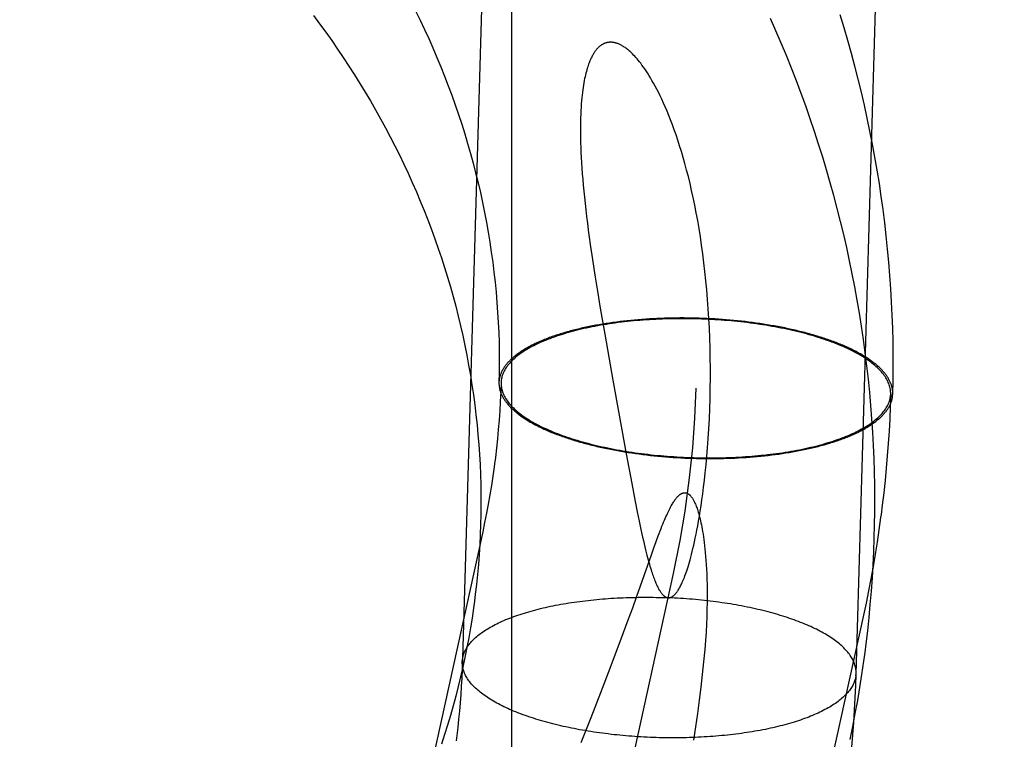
# Model space of a CAD drawing. Header units: inches. Extents: x 0 to 224, y 0 to 145.
# Tile 19 of 91: x 73.5327 to 73.6302, y 52.5133 to 52.5846. Entities that reach past the tile are written whole.
import ezdxf

# ---------------------------------------------------------------- set-up
doc = ezdxf.new("R2010")
doc.units = ezdxf.units.IN
doc.header["$LTSCALE"] = 12.302632
doc.header["$MEASUREMENT"] = 0
doc.linetypes.add('HIDDEN', pattern=[0.2, 0.1, -0.1])
doc.layers.add('DEFAULT_2', color=8, linetype='HIDDEN')

msp = doc.modelspace()

# ---------------------------------------------------------------- linework, layer by layer
at = {"layer": 'DEFAULT_2', "color": 8, "linetype": 'HIDDEN'}
for p, q in [((73.581378, 53.288992), (73.581378, 52.3493)), ((73.589396, 52.560835), (73.589633, 52.559289)), ((73.589633, 52.559289), (73.58989, 52.557683)), ((73.58989, 52.557683), (73.590165, 52.556023)), ((73.590165, 52.556023), (73.590608, 52.553432)), ((73.592131, 52.554683), (73.59178, 52.554638)), ((73.592486, 52.554725), (73.592131, 52.554683)), ((73.592843, 52.554764), (73.592486, 52.554725)), ((73.593203, 52.554802), (73.592843, 52.554764)), ((73.593566, 52.554836), (73.593203, 52.554802)), ((73.593931, 52.554868), (73.593566, 52.554836)), ((73.594298, 52.554897), (73.593931, 52.554868)), ((73.594667, 52.554924), (73.594298, 52.554897)), ((73.595038, 52.554948), (73.594667, 52.554924)), ((73.595411, 52.554969), (73.595038, 52.554948)), ((73.595785, 52.554988), (73.595411, 52.554969)), ((73.596161, 52.555004), (73.595785, 52.554988)), ((73.596538, 52.555017), (73.596161, 52.555004)), ((73.596917, 52.555028), (73.596538, 52.555017)), ((73.597296, 52.555036), (73.596917, 52.555028)), ((73.597677, 52.555041), (73.597296, 52.555036)), ((73.598058, 52.555044), (73.597677, 52.555041)), ((73.59844, 52.555044), (73.598058, 52.555044)), ((73.598822, 52.555041), (73.59844, 52.555044)), ((73.599204, 52.555036), (73.598822, 52.555041)), ((73.599587, 52.555028), (73.599204, 52.555036)), ((73.59997, 52.555017), (73.599587, 52.555028)), ((73.600352, 52.555003), (73.59997, 52.555017)), ((73.600735, 52.554987), (73.600352, 52.555003)), ((73.601117, 52.554969), (73.600735, 52.554987)), ((73.601498, 52.554947), (73.601117, 52.554969)), ((73.601879, 52.554923), (73.601498, 52.554947)), ((73.602258, 52.554896), (73.601879, 52.554923)), ((73.602637, 52.554867), (73.602258, 52.554896)), ((73.603015, 52.554835), (73.602637, 52.554867)), ((73.603391, 52.5548), (73.603015, 52.554835)), ((73.603766, 52.554763), (73.603391, 52.5548)), ((73.604139, 52.554724), (73.603766, 52.554763)), ((73.60451, 52.554681), (73.604139, 52.554724)), ((73.60488, 52.554636), (73.60451, 52.554681)), ((73.590743, 52.554489), (73.590404, 52.554434)), ((73.591085, 52.554541), (73.590743, 52.554489)), ((73.591431, 52.554591), (73.591085, 52.554541)), ((73.59178, 52.554638), (73.591431, 52.554591)), ((73.605248, 52.554589), (73.60488, 52.554636)), ((73.605613, 52.554539), (73.605248, 52.554589)), ((73.605976, 52.554487), (73.605613, 52.554539)), ((73.606337, 52.554432), (73.605976, 52.554487)), ((73.606695, 52.554375), (73.606337, 52.554432)), ((73.60705, 52.554315), (73.606695, 52.554375)), ((73.607403, 52.554253), (73.60705, 52.554315)), ((73.607752, 52.554188), (73.607403, 52.554253)), ((73.608099, 52.554122), (73.607752, 52.554188)), ((73.608442, 52.554052), (73.608099, 52.554122)), ((73.608782, 52.553981), (73.608442, 52.554052)), ((73.590608, 52.553432), (73.591413, 52.548875)), ((73.580164, 52.548902), (73.580144, 52.548645)), ((73.580369, 52.548893), (73.580349, 52.548645)), ((73.591413, 52.548875), (73.592733, 52.541598)), ((73.618903, 52.547269), (73.618923, 52.547517)), ((73.619108, 52.547261), (73.619128, 52.547516)), ((73.59049, 52.542182), (73.59083, 52.54211)), ((73.59083, 52.54211), (73.591173, 52.542041)), ((73.591173, 52.542041), (73.59152, 52.541974)), ((73.59152, 52.541974), (73.591869, 52.54191)), ((73.591869, 52.54191), (73.592222, 52.541848)), ((73.592222, 52.541848), (73.592577, 52.541788)), ((73.592577, 52.541788), (73.592935, 52.541731)), ((73.592733, 52.541598), (73.593283, 52.538653)), ((73.592935, 52.541731), (73.593296, 52.541676)), ((73.593296, 52.541676), (73.593659, 52.541623)), ((73.593659, 52.541623), (73.594025, 52.541574)), ((73.594025, 52.541574), (73.594392, 52.541526)), ((73.594392, 52.541526), (73.594762, 52.541481)), ((73.594762, 52.541481), (73.595133, 52.541439)), ((73.595133, 52.541439), (73.595506, 52.541399)), ((73.595506, 52.541399), (73.595881, 52.541362)), ((73.595881, 52.541362), (73.596258, 52.541328)), ((73.596258, 52.541328), (73.596635, 52.541296)), ((73.596635, 52.541296), (73.597014, 52.541266)), ((73.597014, 52.541266), (73.597394, 52.54124)), ((73.597394, 52.54124), (73.597774, 52.541216)), ((73.597774, 52.541216), (73.598156, 52.541194)), ((73.598156, 52.541194), (73.598537, 52.541175)), ((73.598537, 52.541175), (73.59892, 52.541159)), ((73.59892, 52.541159), (73.599302, 52.541146)), ((73.599302, 52.541146), (73.599685, 52.541135)), ((73.599685, 52.541135), (73.600068, 52.541127)), ((73.600068, 52.541127), (73.60045, 52.541122)), ((73.60045, 52.541122), (73.600832, 52.541119)), ((73.600832, 52.541119), (73.601214, 52.541119)), ((73.601214, 52.541119), (73.601595, 52.541121)), ((73.601595, 52.541121), (73.601976, 52.541127)), ((73.601976, 52.541127), (73.602355, 52.541135)), ((73.602355, 52.541135), (73.602734, 52.541145)), ((73.602734, 52.541145), (73.603111, 52.541159)), ((73.603111, 52.541159), (73.603487, 52.541175)), ((73.603487, 52.541175), (73.603861, 52.541193)), ((73.603861, 52.541193), (73.604234, 52.541215)), ((73.604234, 52.541215), (73.604605, 52.541239)), ((73.604605, 52.541239), (73.604974, 52.541265)), ((73.604974, 52.541265), (73.605341, 52.541295)), ((73.605341, 52.541295), (73.605706, 52.541327)), ((73.605706, 52.541327), (73.606069, 52.541361)), ((73.606069, 52.541361), (73.606429, 52.541398)), ((73.606429, 52.541398), (73.606786, 52.541438)), ((73.606786, 52.541438), (73.607141, 52.54148)), ((73.607141, 52.54148), (73.607493, 52.541525)), ((73.607493, 52.541525), (73.607841, 52.541572)), ((73.607841, 52.541572), (73.608187, 52.541622)), ((73.608187, 52.541622), (73.608529, 52.541674)), ((73.608529, 52.541674), (73.608868, 52.541729)), ((73.593283, 52.538653), (73.593627, 52.536864)), ((73.593627, 52.536864), (73.593831, 52.53584)), ((73.593831, 52.53584), (73.594019, 52.534921)), ((73.594019, 52.534921), (73.594196, 52.53409)), ((73.57853, 52.533881), (73.471184, 52.044799)), ((73.594196, 52.53409), (73.594361, 52.53334)), ((73.59523, 52.531599), (73.595474, 52.532282)), ((73.595474, 52.532282), (73.595698, 52.532896)), ((73.593785, 52.527486), (73.59523, 52.531599)), ((73.597376, 52.529744), (73.490031, 52.040662)), ((73.593381, 52.526352), (73.593785, 52.527486)), ((73.616222, 52.525608), (73.508877, 52.036526)), ((73.592946, 52.525152), (73.593381, 52.526352)), ((73.592482, 52.523895), (73.592946, 52.525152)), ((73.591156, 52.52037), (73.592482, 52.523895)), ((73.576514, 52.520994), (73.576534, 52.521244)), ((73.590227, 52.517941), (73.591156, 52.52037)), ((73.615477, 52.519603), (73.615497, 52.519854)), ((73.589267, 52.515475), (73.590227, 52.517941)), ((73.588281, 52.512991), (73.589267, 52.515475))]:
    msp.add_line(p, q, dxfattribs=at)
for points in [[(73.591154, 53.021597), (73.576489, 52.52019), (73.576454, 52.519374), (73.57641, 52.518559), (73.576358, 52.517745), (73.576297, 52.516931), (73.576227, 52.516117), (73.576148, 52.515305), (73.57606, 52.514493), (73.575964, 52.513683), (73.575899, 52.513175)], [(73.614567, 52.508099), (73.614665, 52.50886), (73.61481, 52.510081), (73.614942, 52.511302), (73.615061, 52.512525), (73.615167, 52.51375), (73.615259, 52.514975), (73.615339, 52.516202), (73.615405, 52.51743), (73.615458, 52.518658), (73.630172, 53.021593)], [(73.561776, 52.584988), (73.562388, 52.584171), (73.562989, 52.583347), (73.563581, 52.582516), (73.564162, 52.58168), (73.564732, 52.580837), (73.565291, 52.579988), (73.56584, 52.579134), (73.566378, 52.578274), (73.566905, 52.577408), (73.567421, 52.576536), (73.567926, 52.57566), (73.56842, 52.574777), (73.568903, 52.57389), (73.569375, 52.572998), (73.569835, 52.5721), (73.570284, 52.571198), (73.570721, 52.570291), (73.571147, 52.569379), (73.571561, 52.568463), (73.571963, 52.567542), (73.572354, 52.566617), (73.572733, 52.565688), (73.5731, 52.564755), (73.573455, 52.563818), (73.573798, 52.562878), (73.574129, 52.561934), (73.574448, 52.560986), (73.574755, 52.560035), (73.575049, 52.559081), (73.575331, 52.558124), (73.575601, 52.557163), (73.575859, 52.5562), (73.576104, 52.555235), (73.576337, 52.554266), (73.576557, 52.553295), (73.576765, 52.552322), (73.57696, 52.551347), (73.577142, 52.55037), (73.577312, 52.549391), (73.577469, 52.54841), (73.577614, 52.547428), (73.577745, 52.546445), (73.577864, 52.54546), (73.57797, 52.544474), (73.578063, 52.543487), (73.578144, 52.542499), (73.578211, 52.54151), (73.578266, 52.540521), (73.578308, 52.539532), (73.578337, 52.538542), (73.578352, 52.537553), (73.578355, 52.536563), (73.578345, 52.535573), (73.578323, 52.534584), (73.578287, 52.533595), (73.578238, 52.532607), (73.578176, 52.53162), (73.578102, 52.530634), (73.578014, 52.529649), (73.577914, 52.528665), (73.5778, 52.527683), (73.577714, 52.527003)], [(73.571888, 52.585454), (73.572334, 52.584543), (73.572768, 52.583627), (73.57319, 52.582706), (73.573601, 52.581781), (73.573999, 52.580852), (73.574386, 52.579919), (73.57476, 52.578981), (73.575123, 52.578039), (73.575473, 52.577094), (73.575812, 52.576145), (73.576138, 52.575192), (73.576451, 52.574236), (73.576753, 52.573277), (73.577041, 52.572314), (73.577318, 52.571348), (73.577582, 52.57038), (73.577833, 52.569408), (73.578072, 52.568434), (73.578298, 52.567458), (73.578511, 52.566479), (73.578712, 52.565498), (73.5789, 52.564515), (73.579075, 52.563529), (73.579237, 52.562543), (73.579386, 52.561554), (73.579523, 52.560564), (73.579646, 52.559573), (73.579757, 52.558581), (73.579854, 52.557587), (73.579939, 52.556593), (73.58001, 52.555598), (73.580068, 52.554602), (73.580114, 52.553606), (73.580146, 52.55261), (73.580165, 52.551613), (73.580171, 52.550617), (73.580164, 52.54962), (73.580144, 52.548645)], [(73.619128, 52.547516), (73.619156, 52.548792), (73.61917, 52.550099), (73.619168, 52.551406), (73.619152, 52.552714), (73.619122, 52.554022), (73.619076, 52.555329), (73.619015, 52.556637), (73.618939, 52.557944), (73.618849, 52.559251), (73.618744, 52.560556), (73.618623, 52.561862), (73.618488, 52.563166), (73.618338, 52.564469), (73.618173, 52.565771), (73.617994, 52.567071), (73.617799, 52.56837), (73.61759, 52.569667), (73.617366, 52.570963), (73.617127, 52.572256), (73.616873, 52.573548), (73.616605, 52.574837), (73.616322, 52.576124), (73.616025, 52.577408), (73.615712, 52.578689), (73.615385, 52.579968), (73.615044, 52.581244), (73.614688, 52.582516), (73.614317, 52.583785), (73.613932, 52.585051)], [(73.616383, 52.521928), (73.61649, 52.522772), (73.616644, 52.524074), (73.616782, 52.525379), (73.616906, 52.526685), (73.617015, 52.527993), (73.617108, 52.529301), (73.617187, 52.530611), (73.617251, 52.531922), (73.617299, 52.533234), (73.617333, 52.534547), (73.617352, 52.53586), (73.617355, 52.537173), (73.617344, 52.538487), (73.617317, 52.539801), (73.617276, 52.541115), (73.617219, 52.542428), (73.617147, 52.543741), (73.617061, 52.545054), (73.616959, 52.546366), (73.616842, 52.547678), (73.616711, 52.548988), (73.616564, 52.550298), (73.616402, 52.551606), (73.616225, 52.552913), (73.616034, 52.554218), (73.615827, 52.555522), (73.615606, 52.556824), (73.615369, 52.558124), (73.615118, 52.559422), (73.614852, 52.560718), (73.614571, 52.562011), (73.614275, 52.563301), (73.613964, 52.564589), (73.613639, 52.565875), (73.613299, 52.567157), (73.612944, 52.568436), (73.612575, 52.569712), (73.612191, 52.570984), (73.611792, 52.572253), (73.611379, 52.573518), (73.610951, 52.574779), (73.610509, 52.576037), (73.610053, 52.57729), (73.609582, 52.578539), (73.609097, 52.579783), (73.608597, 52.581023), (73.608083, 52.582258), (73.607556, 52.583488), (73.607014, 52.584713)], [(73.598206, 52.571529), (73.598029, 52.572101), (73.597852, 52.572652), (73.597673, 52.573182), (73.597494, 52.573692), (73.597316, 52.574181), (73.597137, 52.574651), (73.59696, 52.5751), (73.596783, 52.57553), (73.596608, 52.57594), (73.596435, 52.576331), (73.596265, 52.576703), (73.596096, 52.577057), (73.59593, 52.577394), (73.595767, 52.577713), (73.595606, 52.578017), (73.595447, 52.578305), (73.595292, 52.578578), (73.59514, 52.578836), (73.594991, 52.579079), (73.594846, 52.579309), (73.594705, 52.579524), (73.594567, 52.579727), (73.594433, 52.579918), (73.594302, 52.580097), (73.594174, 52.580266), (73.59405, 52.580425), (73.593928, 52.580575), (73.593809, 52.580715), (73.593694, 52.580847), (73.593581, 52.580971), (73.593472, 52.581086), (73.593366, 52.581193), (73.593263, 52.581293), (73.593164, 52.581386), (73.593067, 52.581473), (73.592974, 52.581553), (73.592883, 52.581628), (73.592794, 52.581697), (73.592709, 52.581762), (73.592625, 52.581822), (73.592544, 52.581877), (73.592465, 52.581928), (73.592388, 52.581975), (73.592313, 52.582019), (73.592241, 52.582059), (73.59217, 52.582095), (73.592101, 52.582129), (73.592034, 52.582159), (73.591968, 52.582187), (73.591905, 52.582212), (73.591843, 52.582235), (73.591782, 52.582255), (73.591723, 52.582273), (73.591665, 52.582288), (73.591609, 52.582302), (73.591553, 52.582314), (73.591499, 52.582324), (73.591446, 52.582333), (73.591394, 52.582339), (73.591343, 52.582345), (73.591293, 52.582348), (73.591244, 52.58235), (73.591196, 52.582351), (73.591148, 52.58235), (73.591101, 52.582348), (73.591055, 52.582345), (73.591009, 52.582341), (73.590965, 52.582335), (73.59092, 52.582328), (73.590876, 52.58232), (73.590833, 52.58231), (73.59079, 52.5823), (73.590747, 52.582288), (73.590705, 52.582275), (73.590663, 52.582261), (73.590621, 52.582246), (73.59058, 52.582229), (73.590539, 52.582211), (73.590498, 52.582192), (73.590457, 52.582172), (73.590416, 52.582151), (73.590376, 52.582128), (73.590335, 52.582104), (73.590295, 52.582078), (73.590255, 52.582051), (73.590214, 52.582022), (73.590174, 52.581992), (73.590133, 52.58196), (73.590093, 52.581927), (73.590052, 52.581891), (73.590012, 52.581854), (73.589971, 52.581815), (73.58993, 52.581774), (73.589889, 52.58173), (73.589847, 52.581685), (73.589806, 52.581637), (73.589764, 52.581587), (73.589722, 52.581534), (73.58968, 52.581478), (73.589637, 52.581419), (73.589594, 52.581357), (73.589551, 52.581292), (73.589508, 52.581223), (73.589464, 52.581151), (73.58942, 52.581075), (73.589376, 52.580994), (73.589332, 52.58091), (73.589287, 52.580821), (73.589242, 52.580727), (73.589198, 52.580628), (73.589153, 52.580524), (73.589107, 52.580414), (73.589062, 52.580298), (73.589017, 52.580177), (73.588972, 52.580048), (73.588927, 52.579912), (73.588882, 52.579769), (73.588838, 52.579619), (73.588794, 52.579461), (73.58875, 52.579294), (73.588707, 52.57912), (73.588666, 52.578938), (73.588625, 52.578747), (73.588585, 52.578547), (73.588546, 52.578337), (73.588509, 52.578116), (73.588472, 52.577885), (73.588437, 52.577641), (73.588404, 52.577386), (73.588373, 52.577118), (73.588344, 52.576838), (73.588317, 52.576544), (73.588292, 52.576237), (73.58827, 52.575917), (73.588251, 52.575583), (73.588235, 52.575234), (73.588222, 52.574871), (73.588212, 52.574492), (73.588207, 52.574097), (73.588205, 52.573688), (73.588207, 52.573265), (73.588213, 52.572828), (73.588224, 52.572377), (73.588239, 52.571911), (73.588259, 52.571429), (73.588283, 52.570931), (73.588313, 52.570414), (73.588348, 52.56988), (73.588388, 52.569331), (73.588433, 52.568767), (73.588483, 52.568191), (73.588539, 52.5676), (73.5886, 52.566995), (73.588666, 52.566375), (73.588738, 52.565739), (73.588815, 52.565088), (73.588898, 52.56442), (73.588987, 52.563735), (73.589081, 52.563035), (73.589181, 52.562317), (73.589396, 52.560835)], [(73.596913, 52.527338), (73.596933, 52.527338), (73.596953, 52.527338), (73.596973, 52.527339), (73.596993, 52.52734), (73.597013, 52.527343), (73.597033, 52.527346), (73.597054, 52.527349), (73.597075, 52.527354), (73.597096, 52.527359), (73.597117, 52.527366), (73.597139, 52.527373), (73.597162, 52.527381), (73.597184, 52.52739), (73.597208, 52.5274), (73.597232, 52.527412), (73.597256, 52.527425), (73.597281, 52.527439), (73.597307, 52.527455), (73.597334, 52.527472), (73.597361, 52.527491), (73.597389, 52.527512), (73.597419, 52.527535), (73.597449, 52.527561), (73.597481, 52.527588), (73.597513, 52.527619), (73.597547, 52.527652), (73.597581, 52.527689), (73.597617, 52.527728), (73.597653, 52.527771), (73.597691, 52.527817), (73.597729, 52.527866), (73.597768, 52.527919), (73.597809, 52.527976), (73.59785, 52.528037), (73.597892, 52.528103), (73.597936, 52.528173), (73.59798, 52.528249), (73.598026, 52.528329), (73.598073, 52.528416), (73.598121, 52.528508), (73.598171, 52.528607), (73.598222, 52.528712), (73.598274, 52.528825), (73.598328, 52.528946), (73.598383, 52.529075), (73.598439, 52.529211), (73.598496, 52.529355), (73.598555, 52.529508), (73.598614, 52.529668), (73.598674, 52.529838), (73.598735, 52.530018), (73.598798, 52.530208), (73.598862, 52.53041), (73.598928, 52.530624), (73.598995, 52.530851), (73.599063, 52.531091), (73.599133, 52.531346), (73.599204, 52.531617), (73.599277, 52.531903), (73.599351, 52.532207), (73.599426, 52.532529), (73.599503, 52.53287), (73.599581, 52.533234), (73.599661, 52.53362), (73.599743, 52.534032), (73.599825, 52.534468), (73.599908, 52.534926), (73.59999, 52.535408), (73.600073, 52.535914), (73.600155, 52.53645), (73.600238, 52.537019), (73.600321, 52.537626), (73.600404, 52.538274), (73.600487, 52.538966), (73.600569, 52.539705), (73.600648, 52.54049), (73.600724, 52.541322), (73.600796, 52.542197), (73.600862, 52.543116), (73.600921, 52.54407), (73.600971, 52.545053), (73.601012, 52.546054), (73.601043, 52.547062), (73.601064, 52.548073), (73.601074, 52.549079), (73.601074, 52.550082), (73.601064, 52.551079), (73.601044, 52.55207), (73.601014, 52.553053), (73.600974, 52.554027), (73.600924, 52.554992), (73.600865, 52.555945), (73.600796, 52.556887), (73.600719, 52.557817), (73.600633, 52.558733), (73.600539, 52.559634), (73.600436, 52.56052), (73.600326, 52.561391), (73.600208, 52.562244), (73.600084, 52.563079), (73.599953, 52.563895), (73.599816, 52.564692), (73.599673, 52.565468), (73.599525, 52.566225), (73.599373, 52.56696), (73.599216, 52.567676), (73.599055, 52.568371), (73.59889, 52.569044), (73.598723, 52.569697), (73.598552, 52.570329), (73.59838, 52.57094), (73.598206, 52.571529)], [(73.618923, 52.547517), (73.618924, 52.547617), (73.61892, 52.547733), (73.61891, 52.547849), (73.618895, 52.547966), (73.618874, 52.548082), (73.618848, 52.548198), (73.618817, 52.548315), (73.61878, 52.548431), (73.618737, 52.548547), (73.618689, 52.548663), (73.618636, 52.548779), (73.618577, 52.548895), (73.618513, 52.54901), (73.618444, 52.549125), (73.618369, 52.54924), (73.618288, 52.549355), (73.618203, 52.549469), (73.618112, 52.549583), (73.618016, 52.549696), (73.617914, 52.549809), (73.617808, 52.549921), (73.617696, 52.550033), (73.617579, 52.550144), (73.617457, 52.550255), (73.61733, 52.550365), (73.617197, 52.550475), (73.61706, 52.550584), (73.616918, 52.550692), (73.616771, 52.550799), (73.616619, 52.550906), (73.616462, 52.551011), (73.6163, 52.551116), (73.616134, 52.55122), (73.615963, 52.551323), (73.615787, 52.551426), (73.615607, 52.551527), (73.615422, 52.551627), (73.615232, 52.551726), (73.615038, 52.551824), (73.61484, 52.551922), (73.614638, 52.552018), (73.614431, 52.552113), (73.61422, 52.552206), (73.614004, 52.552299), (73.613785, 52.55239), (73.613562, 52.552481), (73.613334, 52.552569), (73.613103, 52.552657), (73.612868, 52.552743), (73.612629, 52.552828), (73.612386, 52.552912), (73.61214, 52.552994), (73.61189, 52.553075), (73.611637, 52.553155), (73.61138, 52.553233), (73.61112, 52.553309), (73.610856, 52.553384), (73.61059, 52.553458), (73.61032, 52.55353), (73.610047, 52.5536), (73.609772, 52.553669), (73.609493, 52.553737), (73.609212, 52.553802), (73.608928, 52.553866), (73.608641, 52.553929), (73.608351, 52.553989), (73.60806, 52.554048), (73.607765, 52.554106), (73.607469, 52.554161), (73.60717, 52.554215), (73.606869, 52.554267), (73.606566, 52.554318), (73.606261, 52.554366), (73.605954, 52.554413), (73.605646, 52.554458), (73.605335, 52.554501), (73.605023, 52.554542), (73.60471, 52.554582), (73.604394, 52.554619), (73.604078, 52.554655), (73.60376, 52.554689), (73.603441, 52.554721), (73.603121, 52.554751), (73.6028, 52.554779), (73.602478, 52.554806), (73.602156, 52.55483), (73.601833, 52.554853), (73.601509, 52.554873), (73.601184, 52.554892), (73.600859, 52.554908), (73.600534, 52.554923), (73.600209, 52.554936), (73.599883, 52.554946), (73.599557, 52.554955), (73.599232, 52.554962), (73.598906, 52.554967), (73.598581, 52.55497), (73.598255, 52.554971), (73.597931, 52.55497), (73.597607, 52.554967), (73.597283, 52.554962), (73.59696, 52.554955), (73.596638, 52.554946), (73.596316, 52.554936), (73.595996, 52.554923), (73.595676, 52.554908), (73.595358, 52.554891), (73.595041, 52.554873), (73.594725, 52.554852), (73.594411, 52.55483), (73.594098, 52.554805), (73.593786, 52.554779), (73.593477, 52.554751), (73.593169, 52.554721), (73.592863, 52.554689), (73.592559, 52.554655), (73.592257, 52.554619), (73.591957, 52.554581), (73.59166, 52.554542), (73.591364, 52.554501), (73.591071, 52.554457), (73.59078, 52.554412), (73.590492, 52.554366), (73.590207, 52.554317), (73.589924, 52.554267), (73.589644, 52.554214), (73.589367, 52.554161), (73.589092, 52.554105), (73.588821, 52.554048), (73.588553, 52.553989), (73.588288, 52.553928), (73.588026, 52.553865), (73.587768, 52.553801), (73.587512, 52.553736), (73.587261, 52.553668), (73.587012, 52.553599), (73.586768, 52.553529), (73.586527, 52.553457), (73.58629, 52.553383), (73.586057, 52.553308), (73.585827, 52.553232), (73.585602, 52.553154), (73.585381, 52.553074), (73.585163, 52.552993), (73.58495, 52.552911), (73.584741, 52.552828), (73.584536, 52.552742), (73.584336, 52.552656), (73.584139, 52.552568), (73.583948, 52.55248), (73.58376, 52.552389), (73.583578, 52.552298), (73.5834, 52.552205), (73.583226, 52.552112), (73.583057, 52.552017), (73.582893, 52.55192), (73.582734, 52.551823), (73.582579, 52.551725), (73.582429, 52.551626), (73.582285, 52.551525), (73.582145, 52.551424), (73.58201, 52.551322), (73.58188, 52.551219), (73.581756, 52.551115), (73.581636, 52.55101), (73.581521, 52.550904), (73.581412, 52.550797), (73.581308, 52.55069), (73.581209, 52.550582), (73.581116, 52.550473), (73.581027, 52.550364), (73.580944, 52.550254), (73.580867, 52.550143), (73.580794, 52.550032), (73.580727, 52.54992), (73.580666, 52.549807), (73.58061, 52.549695), (73.580559, 52.549581), (73.580514, 52.549467), (73.580474, 52.549353), (73.580439, 52.549239), (73.580411, 52.549124), (73.580387, 52.549009), (73.580369, 52.548893)], [(73.590404, 52.554434), (73.590236, 52.554406), (73.590069, 52.554377), (73.589903, 52.554347), (73.589737, 52.554317), (73.589573, 52.554286), (73.589409, 52.554255), (73.589247, 52.554223), (73.589086, 52.554191), (73.588925, 52.554157), (73.588766, 52.554124), (73.588608, 52.55409), (73.58845, 52.554055), (73.588294, 52.554019), (73.588139, 52.553983), (73.587985, 52.553947), (73.587832, 52.55391), (73.58768, 52.553872), (73.58753, 52.553834), (73.58738, 52.553795), (73.587232, 52.553756), (73.587085, 52.553716), (73.586939, 52.553675), (73.586795, 52.553634), (73.586651, 52.553593), (73.586509, 52.553551), (73.586369, 52.553508), (73.586229, 52.553465), (73.586091, 52.553421), (73.585954, 52.553377), (73.585818, 52.553333), (73.585684, 52.553288), (73.585551, 52.553242), (73.585419, 52.553196), (73.585289, 52.553149), (73.58516, 52.553102), (73.585033, 52.553054), (73.584907, 52.553006), (73.584782, 52.552958), (73.584659, 52.552909), (73.584537, 52.552859), (73.584417, 52.552809), (73.584298, 52.552759), (73.584181, 52.552708), (73.584065, 52.552657), (73.58395, 52.552605), (73.583837, 52.552553), (73.583726, 52.5525), (73.583616, 52.552447), (73.583508, 52.552394), (73.583401, 52.55234), (73.583296, 52.552286), (73.583193, 52.552231), (73.583091, 52.552176), (73.58299, 52.55212), (73.582892, 52.552064), (73.582794, 52.552008), (73.582699, 52.551951), (73.582605, 52.551894), (73.582513, 52.551837), (73.582422, 52.551779), (73.582333, 52.551721), (73.582246, 52.551663), (73.58216, 52.551604), (73.582076, 52.551545), (73.581994, 52.551485), (73.581913, 52.551426), (73.581835, 52.551366), (73.581758, 52.551305), (73.581682, 52.551244), (73.581608, 52.551183), (73.581537, 52.551122), (73.581466, 52.55106), (73.581398, 52.550998), (73.581331, 52.550936), (73.581266, 52.550874), (73.581203, 52.550811), (73.581142, 52.550748), (73.581082, 52.550685), (73.581025, 52.550621), (73.580969, 52.550557), (73.580914, 52.550493), (73.580862, 52.550429), (73.580811, 52.550365), (73.580763, 52.5503), (73.580716, 52.550235), (73.580671, 52.55017), (73.580627, 52.550105), (73.580586, 52.550039), (73.580546, 52.549973), (73.580508, 52.549908), (73.580472, 52.549841), (73.580438, 52.549775), (73.580406, 52.549709), (73.580376, 52.549642), (73.580347, 52.549576), (73.580321, 52.549509), (73.580296, 52.549442), (73.580273, 52.549375), (73.580252, 52.549308), (73.580232, 52.54924), (73.580215, 52.549173), (73.5802, 52.549105), (73.580186, 52.549037), (73.580174, 52.54897), (73.580164, 52.548902)], [(73.619128, 52.547533), (73.619129, 52.547601), (73.619127, 52.547669), (73.619124, 52.547737), (73.619119, 52.547806), (73.619112, 52.547874), (73.619103, 52.547942), (73.619092, 52.548011), (73.619079, 52.548079), (73.619065, 52.548148), (73.619048, 52.548216), (73.61903, 52.548284), (73.61901, 52.548353), (73.618988, 52.548421), (73.618964, 52.548489), (73.618938, 52.548557), (73.618911, 52.548625), (73.618881, 52.548694), (73.61885, 52.548762), (73.618817, 52.54883), (73.618782, 52.548898), (73.618745, 52.548965), (73.618706, 52.549033), (73.618665, 52.549101), (73.618623, 52.549168), (73.618579, 52.549236), (73.618533, 52.549303), (73.618485, 52.54937), (73.618435, 52.549438), (73.618384, 52.549505), (73.61833, 52.549571), (73.618275, 52.549638), (73.618218, 52.549705), (73.61816, 52.549771), (73.618099, 52.549837), (73.618037, 52.549903), (73.617973, 52.549969), (73.617907, 52.550035), (73.617839, 52.5501), (73.61777, 52.550166), (73.617699, 52.550231), (73.617626, 52.550296), (73.617552, 52.550361), (73.617475, 52.550425), (73.617397, 52.550489), (73.617318, 52.550553), (73.617236, 52.550617), (73.617153, 52.550681), (73.617068, 52.550744), (73.616982, 52.550807), (73.616894, 52.55087), (73.616804, 52.550932), (73.616713, 52.550994), (73.616619, 52.551056), (73.616525, 52.551118), (73.616428, 52.551179), (73.61633, 52.55124), (73.616231, 52.551301), (73.61613, 52.551362), (73.616027, 52.551422), (73.615922, 52.551482), (73.615816, 52.551541), (73.615709, 52.5516), (73.6156, 52.551659), (73.615489, 52.551718), (73.615377, 52.551776), (73.615264, 52.551833), (73.615148, 52.551891), (73.615032, 52.551948), (73.614914, 52.552005), (73.614794, 52.552061), (73.614673, 52.552117), (73.614551, 52.552172), (73.614427, 52.552227), (73.614301, 52.552282), (73.614174, 52.552336), (73.614046, 52.55239), (73.613917, 52.552444), (73.613786, 52.552497), (73.613654, 52.552549), (73.61352, 52.552602), (73.613385, 52.552653), (73.613249, 52.552705), (73.613111, 52.552756), (73.612972, 52.552806), (73.612832, 52.552856), (73.61269, 52.552906), (73.612548, 52.552955), (73.612404, 52.553003), (73.612258, 52.553051), (73.612112, 52.553099), (73.611964, 52.553146), (73.611815, 52.553193), (73.611665, 52.553239), (73.611514, 52.553285), (73.611362, 52.55333), (73.611209, 52.553375), (73.611054, 52.553419), (73.610898, 52.553462), (73.610742, 52.553505), (73.610584, 52.553548), (73.610425, 52.55359), (73.610265, 52.553632), (73.610104, 52.553673), (73.609942, 52.553713), (73.609779, 52.553753), (73.609615, 52.553792), (73.60945, 52.553831), (73.609285, 52.55387), (73.609118, 52.553907), (73.608782, 52.553981)], [(73.580349, 52.548645), (73.580317, 52.547715), (73.580273, 52.546784), (73.580219, 52.545855), (73.580154, 52.544926), (73.580078, 52.543998), (73.579991, 52.543071), (73.579893, 52.542145), (73.579785, 52.54122), (73.579705, 52.540597)], [(73.580144, 52.54863), (73.580143, 52.548562), (73.580145, 52.548493), (73.580148, 52.548425), (73.580153, 52.548357), (73.58016, 52.548289), (73.580169, 52.54822), (73.58018, 52.548152), (73.580193, 52.548083), (73.580207, 52.548015), (73.580224, 52.547947), (73.580242, 52.547878), (73.580262, 52.54781), (73.580284, 52.547742), (73.580308, 52.547674), (73.580334, 52.547605), (73.580362, 52.547537), (73.580391, 52.547469), (73.580422, 52.547401), (73.580456, 52.547333), (73.580491, 52.547265), (73.580528, 52.547197), (73.580566, 52.547129), (73.580607, 52.547062), (73.580649, 52.546994), (73.580693, 52.546927), (73.580739, 52.546859), (73.580787, 52.546792), (73.580837, 52.546725), (73.580889, 52.546658), (73.580942, 52.546591), (73.580997, 52.546525), (73.581054, 52.546458), (73.581113, 52.546392), (73.581173, 52.546325), (73.581235, 52.546259), (73.581299, 52.546193), (73.581365, 52.546128), (73.581433, 52.546062), (73.581502, 52.545997), (73.581573, 52.545932), (73.581646, 52.545867), (73.58172, 52.545802), (73.581797, 52.545738), (73.581875, 52.545673), (73.581954, 52.545609), (73.582036, 52.545546), (73.582119, 52.545482), (73.582204, 52.545419), (73.58229, 52.545356), (73.582378, 52.545293), (73.582468, 52.54523), (73.58256, 52.545168), (73.582653, 52.545106), (73.582747, 52.545045), (73.582844, 52.544983), (73.582942, 52.544922), (73.583041, 52.544861), (73.583143, 52.544801), (73.583245, 52.544741), (73.58335, 52.544681), (73.583456, 52.544622), (73.583563, 52.544562), (73.583672, 52.544504), (73.583783, 52.544445), (73.583895, 52.544387), (73.584009, 52.544329), (73.584124, 52.544272), (73.58424, 52.544215), (73.584358, 52.544158), (73.584478, 52.544102), (73.584599, 52.544046), (73.584722, 52.54399), (73.584846, 52.543935), (73.584971, 52.543881), (73.585098, 52.543826), (73.585226, 52.543772), (73.585355, 52.543719), (73.585486, 52.543666), (73.585619, 52.543613), (73.585752, 52.543561), (73.585887, 52.543509), (73.586024, 52.543458), (73.586161, 52.543407), (73.5863, 52.543357), (73.58644, 52.543307), (73.586582, 52.543257), (73.586725, 52.543208), (73.586869, 52.543159), (73.587014, 52.543111), (73.58716, 52.543064), (73.587308, 52.543016), (73.587457, 52.54297), (73.587607, 52.542924), (73.587758, 52.542878), (73.58791, 52.542833), (73.588064, 52.542788), (73.588218, 52.542744), (73.588374, 52.5427), (73.588531, 52.542657), (73.588688, 52.542615), (73.588847, 52.542573), (73.589007, 52.542531), (73.589168, 52.54249), (73.58933, 52.54245), (73.589493, 52.54241), (73.589657, 52.54237), (73.589822, 52.542331), (73.589988, 52.542293), (73.590154, 52.542255), (73.59049, 52.542182)], [(73.580349, 52.548645), (73.580348, 52.548546), (73.580353, 52.54843), (73.580362, 52.548313), (73.580377, 52.548197), (73.580398, 52.548081), (73.580424, 52.547964), (73.580455, 52.547848), (73.580492, 52.547732), (73.580535, 52.547616), (73.580583, 52.5475), (73.580636, 52.547384), (73.580695, 52.547268), (73.580759, 52.547153), (73.580829, 52.547037), (73.580904, 52.546923), (73.580984, 52.546808), (73.581069, 52.546694), (73.58116, 52.54658), (73.581256, 52.546467), (73.581358, 52.546354), (73.581464, 52.546241), (73.581576, 52.54613), (73.581693, 52.546018), (73.581815, 52.545908), (73.581942, 52.545797), (73.582075, 52.545688), (73.582212, 52.545579), (73.582354, 52.545471), (73.582501, 52.545364), (73.582653, 52.545257), (73.58281, 52.545151), (73.582972, 52.545046), (73.583138, 52.544942), (73.583309, 52.544839), (73.583485, 52.544737), (73.583666, 52.544636), (73.58385, 52.544536), (73.58404, 52.544436), (73.584234, 52.544338), (73.584432, 52.544241), (73.584635, 52.544145), (73.584841, 52.54405), (73.585053, 52.543956), (73.585268, 52.543864), (73.585487, 52.543772), (73.585711, 52.543682), (73.585938, 52.543593), (73.586169, 52.543505), (73.586404, 52.543419), (73.586643, 52.543334), (73.586886, 52.54325), (73.587132, 52.543168), (73.587382, 52.543087), (73.587636, 52.543008), (73.587892, 52.54293), (73.588153, 52.542853), (73.588416, 52.542778), (73.588683, 52.542705), (73.588952, 52.542633), (73.589225, 52.542562), (73.589501, 52.542493), (73.589779, 52.542426), (73.590061, 52.54236), (73.590345, 52.542296), (73.590631, 52.542234), (73.590921, 52.542173), (73.591213, 52.542114), (73.591507, 52.542057), (73.591803, 52.542001), (73.592102, 52.541948), (73.592403, 52.541895), (73.592706, 52.541845), (73.593011, 52.541797), (73.593318, 52.54175), (73.593627, 52.541705), (73.593937, 52.541662), (73.594249, 52.54162), (73.594563, 52.541581), (73.594878, 52.541543), (73.595194, 52.541507), (73.595512, 52.541474), (73.595831, 52.541441), (73.596151, 52.541411), (73.596472, 52.541383), (73.596794, 52.541357), (73.597116, 52.541333), (73.59744, 52.54131), (73.597763, 52.54129), (73.598088, 52.541271), (73.598413, 52.541254), (73.598738, 52.54124), (73.599063, 52.541227), (73.599389, 52.541216), (73.599715, 52.541207), (73.600041, 52.5412), (73.600366, 52.541196), (73.600692, 52.541193), (73.601017, 52.541192), (73.601341, 52.541193), (73.601666, 52.541196), (73.601989, 52.541201), (73.602312, 52.541207), (73.602635, 52.541216), (73.602956, 52.541227), (73.603276, 52.54124), (73.603596, 52.541255), (73.603914, 52.541271), (73.604231, 52.54129), (73.604547, 52.54131), (73.604862, 52.541333), (73.605174, 52.541357), (73.605486, 52.541384), (73.605795, 52.541412), (73.606103, 52.541442), (73.606409, 52.541474), (73.606713, 52.541508), (73.607015, 52.541544), (73.607315, 52.541581), (73.607613, 52.541621), (73.607908, 52.541662), (73.608201, 52.541705), (73.608492, 52.54175), (73.60878, 52.541797), (73.609065, 52.541846), (73.609348, 52.541896), (73.609628, 52.541948), (73.609905, 52.542002), (73.61018, 52.542058), (73.610451, 52.542115), (73.610719, 52.542174), (73.610984, 52.542235), (73.611246, 52.542297), (73.611505, 52.542361), (73.61176, 52.542427), (73.612012, 52.542494), (73.61226, 52.542563), (73.612504, 52.542634), (73.612745, 52.542706), (73.612982, 52.542779), (73.613215, 52.542854), (73.613445, 52.542931), (73.61367, 52.543009), (73.613892, 52.543088), (73.614109, 52.543169), (73.614322, 52.543251), (73.614531, 52.543335), (73.614736, 52.54342), (73.614937, 52.543506), (73.615133, 52.543594), (73.615325, 52.543683), (73.615512, 52.543773), (73.615694, 52.543865), (73.615873, 52.543957), (73.616046, 52.544051), (73.616215, 52.544146), (73.616379, 52.544242), (73.616538, 52.544339), (73.616693, 52.544438), (73.616843, 52.544537), (73.616987, 52.544637), (73.617127, 52.544739), (73.617262, 52.544841), (73.617392, 52.544944), (73.617517, 52.545048), (73.617636, 52.545153), (73.617751, 52.545259), (73.61786, 52.545365), (73.617964, 52.545472), (73.618063, 52.545581), (73.618156, 52.545689), (73.618245, 52.545799), (73.618328, 52.545909), (73.618406, 52.54602), (73.618478, 52.546131), (73.618545, 52.546243), (73.618606, 52.546355), (73.618663, 52.546468), (73.618713, 52.546581), (73.618759, 52.546695), (73.618798, 52.546809), (73.618833, 52.546924), (73.618862, 52.547039), (73.618885, 52.547154), (73.618903, 52.547269)], [(73.599636, 52.548081), (73.599505, 52.545123), (73.599286, 52.542171), (73.598979, 52.539227), (73.598529, 52.535928), (73.598035, 52.533009), (73.597376, 52.529744)], [(73.608868, 52.541729), (73.609036, 52.541757), (73.609203, 52.541786), (73.60937, 52.541816), (73.609535, 52.541846), (73.609699, 52.541876), (73.609863, 52.541908), (73.610025, 52.54194), (73.610187, 52.541972), (73.610347, 52.542005), (73.610506, 52.542039), (73.610665, 52.542073), (73.610822, 52.542108), (73.610978, 52.542143), (73.611133, 52.542179), (73.611287, 52.542216), (73.61144, 52.542253), (73.611592, 52.542291), (73.611742, 52.542329), (73.611892, 52.542368), (73.61204, 52.542407), (73.612187, 52.542447), (73.612333, 52.542487), (73.612477, 52.542528), (73.612621, 52.54257), (73.612763, 52.542612), (73.612904, 52.542654), (73.613043, 52.542698), (73.613181, 52.542741), (73.613318, 52.542785), (73.613454, 52.54283), (73.613588, 52.542875), (73.613721, 52.542921), (73.613853, 52.542967), (73.613983, 52.543013), (73.614112, 52.543061), (73.61424, 52.543108), (73.614366, 52.543156), (73.61449, 52.543205), (73.614613, 52.543254), (73.614735, 52.543303), (73.614855, 52.543353), (73.614974, 52.543404), (73.615092, 52.543455), (73.615208, 52.543506), (73.615322, 52.543558), (73.615435, 52.54361), (73.615546, 52.543662), (73.615656, 52.543715), (73.615764, 52.543769), (73.615871, 52.543823), (73.615976, 52.543877), (73.61608, 52.543932), (73.616182, 52.543987), (73.616282, 52.544042), (73.616381, 52.544098), (73.616478, 52.544155), (73.616573, 52.544211), (73.616667, 52.544268), (73.61676, 52.544326), (73.61685, 52.544383), (73.616939, 52.544441), (73.617026, 52.5445), (73.617112, 52.544559), (73.617196, 52.544618), (73.617278, 52.544677), (73.617359, 52.544737), (73.617438, 52.544797), (73.617515, 52.544858), (73.61759, 52.544918), (73.617664, 52.544979), (73.617736, 52.545041), (73.617806, 52.545102), (73.617874, 52.545164), (73.617941, 52.545226), (73.618006, 52.545289), (73.618069, 52.545352), (73.61813, 52.545415), (73.61819, 52.545478), (73.618248, 52.545542), (73.618304, 52.545605), (73.618358, 52.545669), (73.61841, 52.545734), (73.618461, 52.545798), (73.61851, 52.545863), (73.618556, 52.545928), (73.618602, 52.545993), (73.618645, 52.546058), (73.618686, 52.546124), (73.618726, 52.546189), (73.618764, 52.546255), (73.6188, 52.546321), (73.618834, 52.546387), (73.618866, 52.546454), (73.618896, 52.54652), (73.618925, 52.546587), (73.618952, 52.546654), (73.618976, 52.546721), (73.618999, 52.546788), (73.61902, 52.546855), (73.61904, 52.546922), (73.619057, 52.54699), (73.619072, 52.547058), (73.619086, 52.547125), (73.619098, 52.547193), (73.619108, 52.547261)], [(73.618923, 52.547517), (73.618881, 52.546289), (73.618826, 52.545062), (73.618758, 52.543835), (73.618677, 52.54261), (73.618584, 52.541385), (73.618478, 52.540162), (73.61836, 52.538939), (73.618229, 52.537718), (73.618085, 52.536499), (73.617967, 52.535575)], [(73.579705, 52.540597), (73.579665, 52.540297), (73.579535, 52.539375), (73.579394, 52.538455), (73.579243, 52.537536), (73.579081, 52.536619), (73.578908, 52.535704), (73.578724, 52.534791), (73.57853, 52.533881)], [(73.595698, 52.532896), (73.595905, 52.533453), (73.596003, 52.533712), (73.596099, 52.53396), (73.59619, 52.534194), (73.596279, 52.534417), (73.596364, 52.534628), (73.596447, 52.534827), (73.596526, 52.535016), (73.596602, 52.535194), (73.596676, 52.535362), (73.596748, 52.535521), (73.596817, 52.535672), (73.596885, 52.535815), (73.59695, 52.53595), (73.597015, 52.536079), (73.597077, 52.536202), (73.597138, 52.536317), (73.597198, 52.536426), (73.597255, 52.536529), (73.597311, 52.536625), (73.597365, 52.536715), (73.597417, 52.536799), (73.597468, 52.536877), (73.597517, 52.536951), (73.597565, 52.53702), (73.597611, 52.537084), (73.597657, 52.537144), (73.597701, 52.537201), (73.597745, 52.537254), (73.597788, 52.537303), (73.597829, 52.537349), (73.597869, 52.537391), (73.597908, 52.53743), (73.597946, 52.537465), (73.597982, 52.537497), (73.598017, 52.537526), (73.59805, 52.537553), (73.598083, 52.537577), (73.598114, 52.537599), (73.598145, 52.537619), (73.598175, 52.537637), (73.598204, 52.537654), (73.598233, 52.537668), (73.59826, 52.537681), (73.598287, 52.537693), (73.598313, 52.537703), (73.598338, 52.537711), (73.598363, 52.537719), (73.598387, 52.537725), (73.598411, 52.537731), (73.598435, 52.537735), (73.598458, 52.537738), (73.598481, 52.537741), (73.598504, 52.537742), (73.598526, 52.537743), (73.598549, 52.537743), (73.598571, 52.537742), (73.598592, 52.53774), (73.598614, 52.537737), (73.598636, 52.537733), (73.598658, 52.537729), (73.598681, 52.537724), (73.598703, 52.537717), (73.598725, 52.53771), (73.598748, 52.537702), (73.598771, 52.537692), (73.598794, 52.537682), (73.598818, 52.53767), (73.598842, 52.537657), (73.598867, 52.537642), (73.598892, 52.537626), (73.598917, 52.537608), (73.598944, 52.537588), (73.598971, 52.537567), (73.598998, 52.537543), (73.599027, 52.537517), (73.599056, 52.537489), (73.599087, 52.537457), (73.599118, 52.537422), (73.59915, 52.537384), (73.599183, 52.537343), (73.599217, 52.537298), (73.599252, 52.53725), (73.599287, 52.537197), (73.599323, 52.537141), (73.599359, 52.537081), (73.599396, 52.537016), (73.599433, 52.536947), (73.599471, 52.536873), (73.599509, 52.536794), (73.599548, 52.53671), (73.599588, 52.53662), (73.599628, 52.536524), (73.599668, 52.536422), (73.599709, 52.536313), (73.59975, 52.536197), (73.599792, 52.536074), (73.599835, 52.535942), (73.599878, 52.535801), (73.599922, 52.535651), (73.599965, 52.535492), (73.600009, 52.535324), (73.600052, 52.535148), (73.600096, 52.534962), (73.600138, 52.534768), (73.600181, 52.534564), (73.600223, 52.53435), (73.600264, 52.534124), (73.600305, 52.533886), (73.600346, 52.533636), (73.600386, 52.533371), (73.600425, 52.533091), (73.600463, 52.532796), (73.6005, 52.532485), (73.600536, 52.532155), (73.600571, 52.531805), (73.600604, 52.531434), (73.600635, 52.531039), (73.600663, 52.53062), (73.600689, 52.530172), (73.600711, 52.529695), (73.60073, 52.529188), (73.600744, 52.528649), (73.600752, 52.528079), (73.600754, 52.527477), (73.600749, 52.526842), (73.600736, 52.526172), (73.600715, 52.525464), (73.600683, 52.524717), (73.60064, 52.523929), (73.600584, 52.523097), (73.600515, 52.522223)], [(73.617967, 52.535575), (73.617928, 52.535281), (73.617759, 52.534065), (73.617577, 52.53285), (73.617383, 52.531638), (73.617176, 52.530427), (73.616956, 52.529219), (73.616724, 52.528013), (73.616479, 52.526809), (73.616222, 52.525608)], [(73.594361, 52.53334), (73.594439, 52.532997), (73.594514, 52.532674), (73.594586, 52.532369), (73.594656, 52.532082), (73.594724, 52.531811), (73.594789, 52.531555), (73.594852, 52.531313), (73.594914, 52.531085), (73.594973, 52.530869), (73.595031, 52.530665), (73.595087, 52.530473), (73.595141, 52.53029), (73.595195, 52.530116), (73.595247, 52.529951), (73.595298, 52.529794), (73.595349, 52.529643), (73.595399, 52.529499), (73.595448, 52.529361), (73.595497, 52.52923), (73.595545, 52.529105), (73.595592, 52.528986), (73.595638, 52.528873), (73.595683, 52.528766), (73.595728, 52.528665), (73.595772, 52.528569), (73.595815, 52.528479), (73.595857, 52.528394), (73.595898, 52.528314), (73.595938, 52.528239), (73.595977, 52.528168), (73.596016, 52.528102), (73.596054, 52.52804), (73.596091, 52.527981), (73.596127, 52.527927), (73.596162, 52.527876), (73.596197, 52.527828), (73.596231, 52.527784), (73.596264, 52.527742), (73.596296, 52.527704), (73.596328, 52.527669), (73.596358, 52.527636), (73.596388, 52.527606), (73.596417, 52.527578), (73.596445, 52.527552), (73.596472, 52.527529), (73.596499, 52.527508), (73.596525, 52.527488), (73.59655, 52.52747), (73.596574, 52.527454), (73.596598, 52.527439), (73.596622, 52.527426), (73.596644, 52.527413), (73.596667, 52.527402), (73.596688, 52.527392), (73.59671, 52.527383), (73.596731, 52.527375), (73.596752, 52.527368), (73.596773, 52.527362), (73.596793, 52.527356), (73.596813, 52.527351), (73.596834, 52.527347), (73.596854, 52.527344), (73.596874, 52.527341), (73.596894, 52.527339), (73.596913, 52.527338)], [(73.576534, 52.521244), (73.57655, 52.521351), (73.576571, 52.521457), (73.576597, 52.521563), (73.576627, 52.521669), (73.576662, 52.521774), (73.576701, 52.521879), (73.576745, 52.521984), (73.576793, 52.522088), (73.576846, 52.522192), (73.576904, 52.522295), (73.576966, 52.522398), (73.577033, 52.522501), (73.577104, 52.522603), (73.577179, 52.522705), (73.577259, 52.522806), (73.577344, 52.522906), (73.577433, 52.523006), (73.577526, 52.523105), (73.577624, 52.523204), (73.577726, 52.523302), (73.577832, 52.523399), (73.577943, 52.523496), (73.578058, 52.523592), (73.578177, 52.523687), (73.5783, 52.523781), (73.578428, 52.523875), (73.57856, 52.523967), (73.578696, 52.524059), (73.578836, 52.52415), (73.57898, 52.52424), (73.579128, 52.52433), (73.57928, 52.524418), (73.579437, 52.524505), (73.579597, 52.524592), (73.579761, 52.524677), (73.579928, 52.524761), (73.5801, 52.524845), (73.580276, 52.524927), (73.580455, 52.525008), (73.580638, 52.525089), (73.580824, 52.525168), (73.581014, 52.525246), (73.581208, 52.525322), (73.581405, 52.525398), (73.581605, 52.525472), (73.581809, 52.525546), (73.582017, 52.525618), (73.582228, 52.525688), (73.582442, 52.525758), (73.582659, 52.525826), (73.582879, 52.525893), (73.583103, 52.525959), (73.583329, 52.526023), (73.583559, 52.526086), (73.583791, 52.526148), (73.584026, 52.526209), (73.584265, 52.526268), (73.584506, 52.526325), (73.584749, 52.526381), (73.584996, 52.526436), (73.585245, 52.52649), (73.585496, 52.526541), (73.58575, 52.526592), (73.586007, 52.526641), (73.586266, 52.526689), (73.586527, 52.526735), (73.58679, 52.526779), (73.587056, 52.526822), (73.587324, 52.526864), (73.587593, 52.526904), (73.587865, 52.526942), (73.588139, 52.526979), (73.588415, 52.527015), (73.588692, 52.527048), (73.588971, 52.527081), (73.589252, 52.527111), (73.589534, 52.52714), (73.589818, 52.527168), (73.590104, 52.527194), (73.59039, 52.527218), (73.590678, 52.527241), (73.590968, 52.527262), (73.591258, 52.527281), (73.59155, 52.527299), (73.591843, 52.527315), (73.592137, 52.52733), (73.592431, 52.527342), (73.592727, 52.527354), (73.593023, 52.527363), (73.59332, 52.527371), (73.593618, 52.527378), (73.593916, 52.527382), (73.594215, 52.527385), (73.594514, 52.527387), (73.594813, 52.527386), (73.595113, 52.527384), (73.595413, 52.527381), (73.595713, 52.527376), (73.596013, 52.527369), (73.596313, 52.52736), (73.596613, 52.52735), (73.596913, 52.527338)], [(73.577714, 52.527004), (73.577619, 52.5263), (73.577474, 52.525322), (73.577317, 52.524346), (73.577147, 52.523372), (73.576965, 52.522401), (73.576769, 52.521431), (73.576561, 52.520464), (73.57634, 52.5195), (73.576107, 52.518539), (73.575861, 52.517581), (73.575602, 52.516626), (73.575331, 52.515674), (73.575048, 52.514725), (73.574752, 52.51378), (73.574444, 52.512839)], [(73.615498, 52.519858), (73.615499, 52.519923), (73.615496, 52.520031), (73.615489, 52.520138), (73.615478, 52.520245), (73.615462, 52.520352), (73.615441, 52.520459), (73.615416, 52.520566), (73.615386, 52.520674), (73.615352, 52.520781), (73.615313, 52.520888), (73.615269, 52.520995), (73.615221, 52.521102), (73.615168, 52.521208), (73.615111, 52.521315), (73.615049, 52.521421), (73.614982, 52.521527), (73.614912, 52.521633), (73.614836, 52.521738), (73.614756, 52.521843), (73.614672, 52.521948), (73.614583, 52.522052), (73.61449, 52.522156), (73.614393, 52.52226), (73.614291, 52.522363), (73.614185, 52.522466), (73.614074, 52.522568), (73.61396, 52.52267), (73.613841, 52.522771), (73.613717, 52.522872), (73.61359, 52.522972), (73.613458, 52.523072), (73.613322, 52.52317), (73.613183, 52.523269), (73.613039, 52.523366), (73.612891, 52.523463), (73.612739, 52.523559), (73.612583, 52.523655), (73.612423, 52.523749), (73.612259, 52.523843), (73.612091, 52.523936), (73.61192, 52.524028), (73.611745, 52.524119), (73.611566, 52.52421), (73.611383, 52.524299), (73.611197, 52.524388), (73.611007, 52.524476), (73.610813, 52.524562), (73.610616, 52.524648), (73.610416, 52.524733), (73.610212, 52.524817), (73.610005, 52.524899), (73.609794, 52.524981), (73.609581, 52.525061), (73.609364, 52.525141), (73.609143, 52.525219), (73.60892, 52.525296), (73.608694, 52.525372), (73.608464, 52.525447), (73.608232, 52.525521), (73.607997, 52.525593), (73.607759, 52.525665), (73.607518, 52.525734), (73.607274, 52.525803), (73.607028, 52.525871), (73.606779, 52.525937), (73.606528, 52.526002), (73.606274, 52.526065), (73.606017, 52.526127), (73.605759, 52.526188), (73.605497, 52.526248), (73.605234, 52.526306), (73.604969, 52.526362), (73.604701, 52.526418), (73.604431, 52.526472), (73.60416, 52.526524), (73.603886, 52.526575), (73.603611, 52.526624), (73.603333, 52.526672), (73.603054, 52.526719), (73.602774, 52.526764), (73.602491, 52.526808), (73.602207, 52.52685), (73.601922, 52.52689), (73.601635, 52.526929), (73.601347, 52.526967), (73.601058, 52.527003), (73.600767, 52.527037), (73.600476, 52.52707), (73.600183, 52.527101), (73.599889, 52.527131), (73.599595, 52.527159), (73.599299, 52.527185), (73.599003, 52.52721), (73.598706, 52.527233), (73.598409, 52.527255), (73.59811, 52.527275), (73.597812, 52.527293), (73.597513, 52.52731), (73.597213, 52.527325), (73.596913, 52.527338)], [(73.600515, 52.522223), (73.600402, 52.520993), (73.600273, 52.519743), (73.600128, 52.518471), (73.599967, 52.517181), (73.59979, 52.515875), (73.599597, 52.514556), (73.599388, 52.513227)], [(73.614911, 52.513295), (73.615174, 52.514581), (73.615421, 52.515869), (73.615654, 52.51716), (73.615872, 52.518454), (73.616075, 52.51975), (73.616263, 52.521048), (73.616383, 52.521928)], [(73.595098, 52.51351), (73.594798, 52.513523), (73.594499, 52.513538), (73.5942, 52.513555), (73.593901, 52.513573), (73.593603, 52.513593), (73.593305, 52.513615), (73.593009, 52.513638), (73.592712, 52.513663), (73.592417, 52.513689), (73.592122, 52.513717), (73.591828, 52.513747), (73.591536, 52.513778), (73.591244, 52.513811), (73.590954, 52.513845), (73.590664, 52.513881), (73.590376, 52.513919), (73.59009, 52.513958), (73.589804, 52.513998), (73.58952, 52.51404), (73.589238, 52.514084), (73.588957, 52.514129), (73.588678, 52.514175), (73.588401, 52.514223), (73.588126, 52.514273), (73.587852, 52.514324), (73.58758, 52.514376), (73.587311, 52.51443), (73.587043, 52.514485), (73.586777, 52.514542), (73.586514, 52.5146), (73.586253, 52.51466), (73.585994, 52.51472), (73.585738, 52.514783), (73.585484, 52.514846), (73.585233, 52.514911), (73.584984, 52.514977), (73.584737, 52.515045), (73.584494, 52.515113), (73.584253, 52.515183), (73.584015, 52.515255), (73.58378, 52.515327), (73.583547, 52.515401), (73.583318, 52.515475), (73.583092, 52.515552), (73.582868, 52.515629), (73.582648, 52.515707), (73.582431, 52.515786), (73.582217, 52.515867), (73.582007, 52.515949), (73.581799, 52.516031), (73.581596, 52.516115), (73.581395, 52.5162), (73.581198, 52.516285), (73.581005, 52.516372), (73.580815, 52.51646), (73.580628, 52.516548), (73.580446, 52.516638), (73.580267, 52.516728), (73.580092, 52.51682), (73.57992, 52.516912), (73.579753, 52.517005), (73.579589, 52.517099), (73.579429, 52.517193), (73.579273, 52.517289), (73.579121, 52.517385), (73.578973, 52.517482), (73.578829, 52.517579), (73.578689, 52.517677), (73.578553, 52.517776), (73.578422, 52.517876), (73.578294, 52.517976), (73.578171, 52.518076), (73.578052, 52.518178), (73.577937, 52.518279), (73.577827, 52.518382), (73.577721, 52.518484), (73.577619, 52.518588), (73.577521, 52.518691), (73.577428, 52.518795), (73.577339, 52.5189), (73.577255, 52.519005), (73.577175, 52.51911), (73.5771, 52.519215), (73.577029, 52.519321), (73.576963, 52.519427), (73.576901, 52.519533), (73.576844, 52.51964), (73.576791, 52.519746), (73.576743, 52.519853), (73.576699, 52.51996), (73.57666, 52.520067), (73.576625, 52.520174), (73.576596, 52.520281), (73.57657, 52.520389), (73.57655, 52.520496), (73.576534, 52.520603), (73.576522, 52.52071), (73.576515, 52.520817), (73.576513, 52.520924), (73.576514, 52.520988)], [(73.615477, 52.519603), (73.615461, 52.519497), (73.61544, 52.519391), (73.615415, 52.519285), (73.615385, 52.519179), (73.61535, 52.519074), (73.615311, 52.518969), (73.615267, 52.518864), (73.615218, 52.51876), (73.615165, 52.518656), (73.615108, 52.518553), (73.615046, 52.518449), (73.614979, 52.518347), (73.614908, 52.518245), (73.614832, 52.518143), (73.614752, 52.518042), (73.614668, 52.517942), (73.614579, 52.517842), (73.614486, 52.517743), (73.614388, 52.517644), (73.614286, 52.517546), (73.61418, 52.517449), (73.614069, 52.517352), (73.613954, 52.517256), (73.613835, 52.517161), (73.613711, 52.517067), (73.613584, 52.516973), (73.613452, 52.51688), (73.613316, 52.516789), (73.613176, 52.516698), (73.613032, 52.516607), (73.612883, 52.516518), (73.612731, 52.51643), (73.612575, 52.516343), (73.612415, 52.516256), (73.612251, 52.516171), (73.612083, 52.516086), (73.611911, 52.516003), (73.611736, 52.515921), (73.611557, 52.515839), (73.611374, 52.515759), (73.611188, 52.51568), (73.610998, 52.515602), (73.610804, 52.515525), (73.610607, 52.51545), (73.610406, 52.515375), (73.610202, 52.515302), (73.609995, 52.51523), (73.609784, 52.515159), (73.60957, 52.51509), (73.609353, 52.515022), (73.609133, 52.514955), (73.608909, 52.514889), (73.608683, 52.514824), (73.608453, 52.514761), (73.608221, 52.5147), (73.607985, 52.514639), (73.607747, 52.51458), (73.607506, 52.514523), (73.607262, 52.514466), (73.607016, 52.514412), (73.606767, 52.514358), (73.606515, 52.514306), (73.606261, 52.514256), (73.606005, 52.514207), (73.605746, 52.514159), (73.605485, 52.514113), (73.605221, 52.514069), (73.604956, 52.514026), (73.604688, 52.513984), (73.604418, 52.513944), (73.604146, 52.513906), (73.603873, 52.513869), (73.603597, 52.513833), (73.60332, 52.5138), (73.603041, 52.513767), (73.60276, 52.513737), (73.602477, 52.513708), (73.602193, 52.51368), (73.601908, 52.513654), (73.601621, 52.51363), (73.601333, 52.513607), (73.601044, 52.513586), (73.600753, 52.513567), (73.600462, 52.513549), (73.600169, 52.513533), (73.599875, 52.513518), (73.59958, 52.513505), (73.599285, 52.513494), (73.598989, 52.513484), (73.598692, 52.513477), (73.598394, 52.51347), (73.598096, 52.513466), (73.597797, 52.513463), (73.597498, 52.513461), (73.597198, 52.513461), (73.596899, 52.513463), (73.596599, 52.513467), (73.596299, 52.513472), (73.595998, 52.513479), (73.595698, 52.513488), (73.595398, 52.513498), (73.595098, 52.51351)]]:
    msp.add_lwpolyline(points, dxfattribs=at)

doc.saveas('drawing.dxf')
